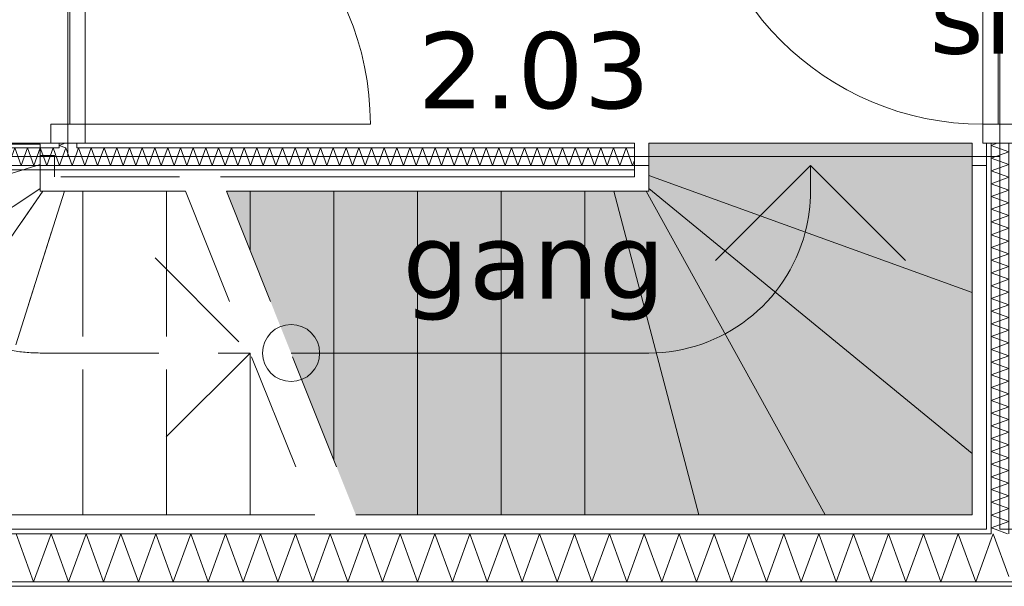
# Model space of a CAD drawing. Header units: millimetres. Extents: x -14925 to 266687, y -3550 to 35834.
# Tile 36 of 244: x -7237 to -4648, y 13525 to 15014. Entities that reach past the tile are written whole.
import ezdxf
from ezdxf.enums import TextEntityAlignment as Align

# ---------------------------------------------------------------- set-up
doc = ezdxf.new("R2010")
doc.units = ezdxf.units.MM
doc.header["$MEASUREMENT"] = 0
doc.linetypes.add('B0701', pattern=[468.239987, 311.999989, -156.239998])
for name, color, linetype in [('24 Trappen', 7, 'Continuous'), ('24 Trappen Afdek-arcering', 7, 'Continuous'), ('New_22 C Binnenwanden', 7, 'Continuous'), ('New_22 C Binnenwanden Deuren', 7, 'Continuous'), ('New_22 C Binnenwanden Doorsnede-arcering', 7, 'Continuous'), ('New_22 C Binnenwanden Laagscheidingslijnen', 7, 'Continuous'), ('New_Z Gebruiksopp', 7, 'Continuous'), ('New_Z Gebruiksopp Zone omranding', 7, 'Continuous'), ('New_Z Gebruiksopp Zone tekst', 7, 'Continuous')]:
    doc.layers.add(name, color=color, linetype=linetype)
doc.styles.add('GENERATED_STYLE_1', font='verdana.ttf')
doc.styles.add('GENERATED_STYLE_2', font='verdana.ttf')
pattern_1 = [(180, (0, 0), (0, 100), [])]
pattern_2 = [(0, (0, 0), (0, 100), [])]
pattern_3 = [(90, (0, 0), (-100, 0), [])]

# ---------------------------------------------------------------- blocks, each defined once
blk = doc.blocks.new('gang_2.03_35_3', base_point=(-5885, 15114))
at = {"layer": 'New_Z Gebruiksopp Zone tekst', "color": 2, "lineweight": 0}
for tag, style, p in [('DUMMY_941', 'GENERATED_STYLE_1', (-5885, 15051.9)), ('DUMMY_942', 'GENERATED_STYLE_2', (-5885, 14554.7))]:
    blk.add_attdef(tag, text='', height=200, dxfattribs=dict(at, style=style)).set_placement(p, align=Align.TOP_LEFT)
for tag, style, p in [('ROOM_NUMBER', 'GENERATED_STYLE_1', (-5885, 14981.1)), ('ROOM_NAME', 'GENERATED_STYLE_2', (-5885, 14480.4))]:
    blk.add_attdef(tag, text='', height=200, dxfattribs=dict(at, style=style)).set_placement(p, align=Align.TOP_CENTER)
blk = doc.blocks.new('slaapkamer_2.04_45_3', base_point=(-4042.5, 15750))
at = {"layer": 'New_Z Gebruiksopp Zone tekst', "color": 2, "lineweight": 0}
for tag, style, p in [('DUMMY_941', 'GENERATED_STYLE_1', (-4042.5, 15687.9)), ('DUMMY_942', 'GENERATED_STYLE_2', (-4042.5, 15190.7))]:
    blk.add_attdef(tag, text='', height=200, dxfattribs=dict(at, style=style)).set_placement(p, align=Align.TOP_LEFT)
for tag, style, p in [('ROOM_NUMBER', 'GENERATED_STYLE_1', (-4042.5, 15617.1)), ('ROOM_NAME', 'GENERATED_STYLE_2', (-4042.5, 15124.8))]:
    blk.add_attdef(tag, text='', height=200, dxfattribs=dict(at, style=style)).set_placement(p, align=Align.TOP_CENTER)
blk = doc.blocks.new('Stair_9_3')
at = {"layer": '24 Trappen Afdek-arcering', "linetype": 'Continuous', "lineweight": 0, "true_color": 0xffffff}
for points in [[(-5583, 14689), (-5583, 14631), (-5583, 14604.1), (-4733, 14297), (-4733, 14631), (-4733, 14689)], [(-4733, 14297), (-5583, 14604.1), (-5583, 14570.1), (-4733, 13873.8)], [(-6693.4, 14563), (-6631.1, 14407.3), (-6631.1, 14563)], [(-6411.1, 14563), (-6631.1, 14563), (-6631.1, 14407.3), (-6411.1, 13857.3)], [(-6191.1, 14563), (-6411.1, 14563), (-6411.1, 13857.3), (-6353.4, 13713), (-6191.1, 13713)], [(-5971.1, 14563), (-6191.1, 14563), (-6191.1, 13713), (-5971.1, 13713)], [(-5751.1, 14563), (-5971.1, 14563), (-5971.1, 13713), (-5751.1, 13713)], [(-5751.1, 14563), (-5751.1, 13713), (-5451.8, 13713), (-5674.8, 14563)], [(-5590.1, 14563), (-5674.8, 14563), (-5451.8, 13713), (-5119.4, 13713)], [(-4733, 13873.8), (-5583, 14570.1), (-5583, 14563), (-5590.1, 14563), (-5119.4, 13713), (-4733, 13713)]]:
    blk.add_hatch(color=7, dxfattribs=at).paths.add_polyline_path(points)
at = {"layer": '24 Trappen', "color": 9, "linetype": 'B0701', "lineweight": 0}
for p, q in [((-7183, 14687.1), (-8033, 14687.1)), ((-7183, 14633.1), (-7183, 14687.1)), ((-7183, 14657.1), (-7183, 14563)), ((-7145, 14657.1), (-7183, 14657.1)), ((-7145, 14601), (-7145, 14657.1)), ((-8033, 14373.4), (-7183, 14633.1)), ((-7183, 14633.1), (-8033, 14373.4)), ((-7183, 14570.1), (-7183, 14633.1)), ((-6816.3, 14601), (-7145, 14601)), ((-8033, 14007), (-7183, 14570.1)), ((-7183, 14570.1), (-8033, 14007)), ((-7766.3, 13713), (-7175.9, 14563)), ((-7175.9, 14563), (-7766.3, 13713)), ((-7389, 13713), (-7119, 14563)), ((-7119, 14563), (-7389, 13713)), ((-7183, 14563), (-7183, 14570.1)), ((-7183, 14563), (-6801.1, 14563)), ((-7175.9, 14563), (-7183, 14563)), ((-7119, 14563), (-7175.9, 14563)), ((-7071.1, 14563), (-7119, 14563)), ((-7071.1, 13713), (-7071.1, 14563)), ((-7071.1, 14563), (-7071.1, 13713)), ((-6851.1, 14563), (-7071.1, 14563)), ((-6851.1, 13713), (-6851.1, 14563)), ((-6851.1, 14563), (-6851.1, 13713)), ((-6801.1, 14563), (-6851.1, 14563)), ((-6801.1, 14563), (-6461.1, 13713)), ((-6693.4, 14563), (-6353.4, 13713)), ((-6881.1, 14388), (-6631.1, 14138)), ((-7183, 14138), (-6631.1, 14138)), ((-6631.1, 14138), (-6881.1, 13888)), ((-6631.1, 13713), (-6631.1, 14138)), ((-6631.1, 14138), (-6631.1, 13713)), ((-6461.1, 13713), (-8033, 13713)), ((-7389, 13713), (-7071.1, 13713)), ((-7071.1, 13713), (-6851.1, 13713)), ((-6851.1, 13713), (-6631.1, 13713)), ((-6631.1, 13713), (-6461.1, 13713)), ((-8071, 13675), (-6445.9, 13675))]:
    blk.add_line(p, q, dxfattribs=at)
at = {"layer": '24 Trappen', "color": 9, "linetype": 'Continuous', "lineweight": 0}
for p, q in [((-4733, 14689), (-5583, 14689)), ((-5583, 14689), (-5583, 14631)), ((-4733, 14631), (-4733, 14689)), ((-5583, 14631), (-5621, 14631)), ((-5621, 14631), (-5621, 14601)), ((-5583, 14563), (-5583, 14631)), ((-5583, 14631), (-5583, 14604.1)), ((-5408, 14381), (-5158, 14631)), ((-5158, 14563), (-5158, 14631)), ((-5158, 14631), (-4908, 14381)), ((-4695, 14631), (-4733, 14631)), ((-4733, 14631), (-4733, 13713)), ((-4733, 14297), (-4733, 14631)), ((-4695, 13675), (-4695, 14631)), ((-5621, 14601), (-6708.6, 14601)), ((-5583, 14604.1), (-5583, 14570.1)), ((-4733, 14297), (-5583, 14604.1)), ((-5583, 14604.1), (-4733, 14297)), ((-6693.4, 14563), (-5583, 14563)), ((-6631.1, 14563), (-6693.4, 14563)), ((-6631.1, 14407.3), (-6631.1, 14563)), ((-6631.1, 14563), (-6631.1, 14407.3)), ((-6411.1, 14563), (-6631.1, 14563)), ((-6411.1, 13857.3), (-6411.1, 14563)), ((-6411.1, 14563), (-6411.1, 13857.3)), ((-6191.1, 14563), (-6411.1, 14563)), ((-6191.1, 13713), (-6191.1, 14563)), ((-6191.1, 14563), (-6191.1, 13713)), ((-5971.1, 14563), (-6191.1, 14563)), ((-5971.1, 13713), (-5971.1, 14563)), ((-5971.1, 14563), (-5971.1, 13713)), ((-5751.1, 14563), (-5971.1, 14563)), ((-5751.1, 13713), (-5751.1, 14563)), ((-5674.8, 14563), (-5751.1, 14563)), ((-5751.1, 14563), (-5751.1, 13713)), ((-5451.8, 13713), (-5674.8, 14563)), ((-5674.8, 14563), (-5451.8, 13713)), ((-5590.1, 14563), (-5674.8, 14563)), ((-5119.4, 13713), (-5590.1, 14563)), ((-5583, 14563), (-5590.1, 14563)), ((-5590.1, 14563), (-5119.4, 13713)), ((-5583, 14570.1), (-5583, 14563)), ((-4733, 13873.8), (-5583, 14570.1)), ((-5583, 14570.1), (-4733, 13873.8)), ((-4733, 13873.8), (-4733, 14297)), ((-6523.4, 14138), (-5583, 14138)), ((-4733, 13713), (-4733, 13873.8)), ((-4733, 13713), (-6353.4, 13713)), ((-6353.4, 13713), (-6191.1, 13713)), ((-6191.1, 13713), (-5971.1, 13713)), ((-5971.1, 13713), (-5751.1, 13713)), ((-5751.1, 13713), (-5451.8, 13713)), ((-5451.8, 13713), (-5119.4, 13713)), ((-5119.4, 13713), (-4733, 13713)), ((-6338.2, 13675), (-4695, 13675))]:
    blk.add_line(p, q, dxfattribs=at)
for centre, radius, start, end in [((-5583, 14563), 425, 345.3544, 0), ((-5583, 14563), 425, 270, 345.3544), ((-6523.4, 14138), 75, 90, 270), ((-6523.4, 14138), 75, 270, 90)]:
    blk.add_arc(centre, radius, start, end, dxfattribs=at)
at = {"layer": '24 Trappen', "color": 9, "linetype": 'B0701', "lineweight": 0}
blk.add_arc((-7183, 14563), 425, 187.9125, 270, dxfattribs=at)
blk = doc.blocks.new('*X714')
at = {"layer": 'New_22 C Binnenwanden Doorsnede-arcering', "color": 7, "linetype": 'Continuous', "lineweight": 0}
for q in [(-4683, 13648.6), (-4637, 13551.1)]:
    blk.add_line((-4677.7, 13663), q, dxfattribs=at)
blk = doc.blocks.new('*X715')
at = {"layer": 'New_22 C Binnenwanden Doorsnede-arcering', "color": 7, "linetype": 'Continuous', "lineweight": 0}
for p, q in [((-7245.9, 13663), (-7200.1, 13537)), ((-7154.2, 13663), (-7200.1, 13537)), ((-7154.2, 13663), (-7108.3, 13537)), ((-7062.5, 13663), (-7108.3, 13537)), ((-7062.5, 13663), (-7016.6, 13537)), ((-6970.8, 13663), (-7016.6, 13537)), ((-6970.8, 13663), (-6924.9, 13537)), ((-6879, 13663), (-6924.9, 13537)), ((-6879, 13663), (-6833.2, 13537)), ((-6787.3, 13663), (-6833.2, 13537)), ((-6787.3, 13663), (-6741.5, 13537)), ((-6695.6, 13663), (-6741.5, 13537)), ((-6695.6, 13663), (-6649.7, 13537)), ((-6603.9, 13663), (-6649.7, 13537)), ((-6603.9, 13663), (-6558, 13537)), ((-6512.2, 13663), (-6558, 13537)), ((-6512.2, 13663), (-6466.3, 13537)), ((-6420.4, 13663), (-6466.3, 13537)), ((-6420.4, 13663), (-6374.6, 13537)), ((-6328.7, 13663), (-6374.6, 13537)), ((-6328.7, 13663), (-6282.9, 13537)), ((-6237, 13663), (-6282.9, 13537)), ((-6237, 13663), (-6191.1, 13537)), ((-6145.3, 13663), (-6191.1, 13537)), ((-6145.3, 13663), (-6099.4, 13537)), ((-6053.6, 13663), (-6099.4, 13537)), ((-6053.6, 13663), (-6007.7, 13537)), ((-5961.8, 13663), (-6007.7, 13537)), ((-5961.8, 13663), (-5916, 13537)), ((-5870.1, 13663), (-5916, 13537)), ((-5870.1, 13663), (-5824.3, 13537)), ((-5778.4, 13663), (-5824.3, 13537)), ((-5778.4, 13663), (-5732.5, 13537)), ((-5686.7, 13663), (-5732.5, 13537)), ((-5686.7, 13663), (-5640.8, 13537)), ((-5595, 13663), (-5640.8, 13537)), ((-5595, 13663), (-5549.1, 13537)), ((-5503.2, 13663), (-5549.1, 13537)), ((-5503.2, 13663), (-5457.4, 13537)), ((-5411.5, 13663), (-5457.4, 13537)), ((-5411.5, 13663), (-5365.6, 13537)), ((-5319.8, 13663), (-5365.6, 13537)), ((-5319.8, 13663), (-5273.9, 13537)), ((-5228.1, 13663), (-5273.9, 13537)), ((-5228.1, 13663), (-5182.2, 13537)), ((-5136.3, 13663), (-5182.2, 13537)), ((-5136.3, 13663), (-5090.5, 13537)), ((-5044.6, 13663), (-5090.5, 13537)), ((-5044.6, 13663), (-4998.8, 13537)), ((-4952.9, 13663), (-4998.8, 13537)), ((-4952.9, 13663), (-4907, 13537)), ((-4861.2, 13663), (-4907, 13537)), ((-4861.2, 13663), (-4815.3, 13537)), ((-4769.5, 13663), (-4815.3, 13537)), ((-4769.5, 13663), (-4723.6, 13537)), ((-4683, 13648.6), (-4723.6, 13537))]:
    blk.add_line(p, q, dxfattribs=at)
blk = doc.blocks.new('Wall_108_3', base_point=(-9375, 13675))
at = {"layer": 'New_22 C Binnenwanden Doorsnede-arcering', "linetype": 'Continuous', "lineweight": 0, "true_color": 0x000000}
h = blk.add_hatch(dxfattribs=at)
h.set_pattern_fill('325_Houtachtig_plaatmate_E2', color=18, style=0, pattern_type=2)
h.set_pattern_definition(pattern_1)
h.paths.add_polyline_path([(-8071, 13663), (-4695, 13663), (-4695, 13675), (-8071, 13675)])
h = blk.add_hatch(dxfattribs=at)
h.set_pattern_fill('325_Houtachtig_plaatmate_E2', color=18, style=0, pattern_type=2)
h.set_pattern_definition(pattern_1)
h.paths.add_polyline_path([(-4695, 13663), (-4683, 13663), (-4683, 13675), (-4695, 13675)])
h = blk.add_hatch(dxfattribs=at)
h.set_pattern_fill('325_Houtachtig_plaatmate_E2', color=18, style=0, pattern_type=2)
h.set_pattern_definition(pattern_1)
h.paths.add_polyline_path([(-9698, 13525), (-2602, 13525), (-2602, 13537), (-9698, 13537)])
at = {"layer": 'New_22 C Binnenwanden', "color": 1, "linetype": 'Continuous', "lineweight": 0, "flags": 128}
for points in [[(-4695, 13675), (-8071, 13675)], [(-9698, 13525), (-2602, 13525)]]:
    blk.add_lwpolyline(points, dxfattribs=at)
at = {"layer": 'New_22 C Binnenwanden Laagscheidingslijnen', "color": 1, "linetype": 'Continuous', "lineweight": 0}
for p, q in [((-4683, 13675), (-4683, 13663)), ((-4683, 13663), (-8083, 13663)), ((-2898, 13537), (-9402, 13537))]:
    blk.add_line(p, q, dxfattribs=at)
at = {"layer": 'New_22 C Binnenwanden', "color": 1, "lineweight": 0}
for name in ['*X715', '*X714']:
    blk.add_blockref(name, (0, 0), dxfattribs=at)
blk = doc.blocks.new('*X788')
at = {"layer": 'New_22 C Binnenwanden Doorsnede-arcering', "color": 7, "linetype": 'Continuous', "lineweight": 0}
for p in [(-7117.3, 14689), (-7115.7, 14677)]:
    blk.add_line(p, (-7133, 14683.3), dxfattribs=at)
blk = doc.blocks.new('D1 bl 26[25]_3')
at = {"layer": 'New_22 C Binnenwanden Deuren', "color": 7, "linetype": 'Continuous', "lineweight": 0}
for p, q in [((-7155, 15539), (-7155, 15489)), ((-7065, 15539), (-7155, 15539)), ((-7133, 15539), (-7145, 15539)), ((-7087, 15539), (-7133, 15539)), ((-7075, 15539), (-7087, 15539)), ((-7065, 15489), (-7065, 15539)), ((-7155, 15489), (-7065, 15489)), ((-7105, 14739), (-7105, 15489)), ((-7105, 15489), (-7065, 15489)), ((-7065, 15489), (-7065, 14739)), ((-7065, 14739), (-7155, 14739)), ((-7155, 14739), (-7155, 14689)), ((-7065, 14739), (-7105, 14739)), ((-7065, 14739), (-6315, 14739)), ((-7065, 14689), (-7065, 14739)), ((-7155, 14689), (-7065, 14689)), ((-7133, 14689), (-7145, 14689)), ((-7087, 14689), (-7133, 14689)), ((-7075, 14689), (-7087, 14689))]:
    blk.add_line(p, q, dxfattribs=at)
blk.add_arc((-7065, 14739), 750, 0, 90, dxfattribs=at)
blk = doc.blocks.new('Wall_119_3', base_point=(-7110, 17825))
at = {"layer": 'New_22 C Binnenwanden', "color": 1, "linetype": 'Continuous', "lineweight": 0}
for p, q in [((-7133, 14689), (-7145, 14689)), ((-7087, 14689), (-7133, 14689)), ((-7075, 14689), (-7087, 14689))]:
    blk.add_line(p, q, dxfattribs=at)
at = {"layer": 'New_22 C Binnenwanden Laagscheidingslijnen', "color": 1, "linetype": 'Continuous', "lineweight": 0}
for p, q in [((-7133, 14689), (-7133, 14677)), ((-7087, 14677), (-7087, 14689))]:
    blk.add_line(p, q, dxfattribs=at)
at = {"layer": 'New_22 C Binnenwanden', "color": 1, "lineweight": 0}
blk.add_blockref('*X788', (0, 0), dxfattribs=at)
at = {"layer": 'New_22 C Binnenwanden Deuren', "color": 7, "linetype": 'Continuous', "lineweight": 0}
blk.add_blockref('D1 bl 26[25]_3', (0, 0), dxfattribs=at)
blk = doc.blocks.new('*X876')
at = {"layer": 'New_22 C Binnenwanden Doorsnede-arcering', "color": 7, "linetype": 'Continuous', "lineweight": 0}
for p, q in [((-8129, 14652.8), (-8122.5, 14670.5)), ((-8103.4, 14631), (-8115.1, 14663.1)), ((-8103.4, 14631), (-8098, 14646))]:
    blk.add_line(p, q, dxfattribs=at)
blk = doc.blocks.new('*X877')
at = {"layer": 'New_22 C Binnenwanden Doorsnede-arcering', "color": 7, "linetype": 'Continuous', "lineweight": 0}
for p, q in [((-8122.5, 14670.5), (-8120.2, 14677)), ((-8115.1, 14663.1), (-8120.2, 14677)), ((-8098, 14646), (-8086.7, 14677)), ((-8083, 14666.9), (-8086.7, 14677))]:
    blk.add_line(p, q, dxfattribs=at)
blk = doc.blocks.new('*X878')
at = {"layer": 'New_22 C Binnenwanden Doorsnede-arcering', "color": 7, "linetype": 'Continuous', "lineweight": 0}
for p, q in [((-8069.9, 14631), (-8053.2, 14677)), ((-8036.5, 14631), (-8053.2, 14677)), ((-8036.5, 14631), (-8019.7, 14677)), ((-8003, 14631), (-8019.7, 14677)), ((-8003, 14631), (-7986.2, 14677)), ((-7969.5, 14631), (-7986.2, 14677)), ((-7969.5, 14631), (-7952.7, 14677)), ((-7936, 14631), (-7952.7, 14677)), ((-7936, 14631), (-7919.3, 14677)), ((-7902.5, 14631), (-7919.3, 14677)), ((-7902.5, 14631), (-7885.8, 14677)), ((-7869, 14631), (-7885.8, 14677)), ((-7869, 14631), (-7852.3, 14677)), ((-7835.6, 14631), (-7852.3, 14677)), ((-7835.6, 14631), (-7818.8, 14677)), ((-7802.1, 14631), (-7818.8, 14677)), ((-7802.1, 14631), (-7785.3, 14677)), ((-7768.6, 14631), (-7785.3, 14677)), ((-7768.6, 14631), (-7751.8, 14677)), ((-7735.1, 14631), (-7751.8, 14677)), ((-7735.1, 14631), (-7718.4, 14677)), ((-7701.6, 14631), (-7718.4, 14677)), ((-7701.6, 14631), (-7684.9, 14677)), ((-7668.1, 14631), (-7684.9, 14677)), ((-7668.1, 14631), (-7651.4, 14677)), ((-7634.6, 14631), (-7651.4, 14677)), ((-7634.6, 14631), (-7617.9, 14677)), ((-7601.2, 14631), (-7617.9, 14677)), ((-7601.2, 14631), (-7584.4, 14677)), ((-7567.7, 14631), (-7584.4, 14677)), ((-7567.7, 14631), (-7550.9, 14677)), ((-7534.2, 14631), (-7550.9, 14677)), ((-7534.2, 14631), (-7517.4, 14677)), ((-7500.7, 14631), (-7517.4, 14677)), ((-7500.7, 14631), (-7484, 14677)), ((-7467.2, 14631), (-7484, 14677)), ((-7467.2, 14631), (-7450.5, 14677)), ((-7433.7, 14631), (-7450.5, 14677)), ((-7433.7, 14631), (-7417, 14677)), ((-7400.2, 14631), (-7417, 14677)), ((-7400.2, 14631), (-7383.5, 14677)), ((-7366.8, 14631), (-7383.5, 14677)), ((-7366.8, 14631), (-7350, 14677)), ((-7333.3, 14631), (-7350, 14677)), ((-7333.3, 14631), (-7316.5, 14677)), ((-7299.8, 14631), (-7316.5, 14677)), ((-7299.8, 14631), (-7283, 14677)), ((-7266.3, 14631), (-7283, 14677)), ((-7266.3, 14631), (-7249.6, 14677)), ((-7232.8, 14631), (-7249.6, 14677)), ((-7232.8, 14631), (-7216.1, 14677)), ((-7199.3, 14631), (-7216.1, 14677)), ((-7199.3, 14631), (-7182.6, 14677)), ((-7165.8, 14631), (-7182.6, 14677)), ((-7165.8, 14631), (-7149.1, 14677)), ((-7133, 14632.8), (-7149.1, 14677)), ((-8069.9, 14631), (-8083, 14666.9))]:
    blk.add_line(p, q, dxfattribs=at)
blk = doc.blocks.new('*X879')
at = {"layer": 'New_22 C Binnenwanden Doorsnede-arcering', "color": 7, "linetype": 'Continuous', "lineweight": 0}
for p, q in [((-7132.4, 14631), (-7115.6, 14677)), ((-7098.9, 14631), (-7115.6, 14677)), ((-7098.9, 14631), (-7087, 14663.6)), ((-7132.4, 14631), (-7133, 14632.8))]:
    blk.add_line(p, q, dxfattribs=at)
blk = doc.blocks.new('*X880')
at = {"layer": 'New_22 C Binnenwanden Doorsnede-arcering', "color": 7, "linetype": 'Continuous', "lineweight": 0}
for p, q in [((-7087, 14663.6), (-7082.1, 14677)), ((-7065.4, 14631), (-7082.1, 14677)), ((-7065.4, 14631), (-7048.6, 14677)), ((-7031.9, 14631), (-7048.6, 14677)), ((-7031.9, 14631), (-7015.2, 14677)), ((-6998.4, 14631), (-7015.2, 14677)), ((-6998.4, 14631), (-6981.7, 14677)), ((-6964.9, 14631), (-6981.7, 14677)), ((-6964.9, 14631), (-6948.2, 14677)), ((-6931.4, 14631), (-6948.2, 14677)), ((-6931.4, 14631), (-6914.7, 14677)), ((-6898, 14631), (-6914.7, 14677)), ((-6898, 14631), (-6881.2, 14677)), ((-6864.5, 14631), (-6881.2, 14677)), ((-6864.5, 14631), (-6847.7, 14677)), ((-6831, 14631), (-6847.7, 14677)), ((-6831, 14631), (-6814.3, 14677)), ((-6797.5, 14631), (-6814.3, 14677)), ((-6797.5, 14631), (-6780.8, 14677)), ((-6764, 14631), (-6780.8, 14677)), ((-6764, 14631), (-6747.3, 14677)), ((-6730.5, 14631), (-6747.3, 14677)), ((-6730.5, 14631), (-6713.8, 14677)), ((-6697.1, 14631), (-6713.8, 14677)), ((-6697.1, 14631), (-6680.3, 14677)), ((-6663.6, 14631), (-6680.3, 14677)), ((-6663.6, 14631), (-6646.8, 14677)), ((-6630.1, 14631), (-6646.8, 14677)), ((-6630.1, 14631), (-6613.3, 14677)), ((-6596.6, 14631), (-6613.3, 14677)), ((-6596.6, 14631), (-6579.9, 14677)), ((-6563.1, 14631), (-6579.9, 14677)), ((-6563.1, 14631), (-6546.4, 14677)), ((-6529.6, 14631), (-6546.4, 14677)), ((-6529.6, 14631), (-6512.9, 14677)), ((-6496.1, 14631), (-6512.9, 14677)), ((-6496.1, 14631), (-6479.4, 14677)), ((-6462.7, 14631), (-6479.4, 14677)), ((-6462.7, 14631), (-6445.9, 14677)), ((-6429.2, 14631), (-6445.9, 14677)), ((-6429.2, 14631), (-6412.4, 14677)), ((-6395.7, 14631), (-6412.4, 14677)), ((-6395.7, 14631), (-6378.9, 14677)), ((-6362.2, 14631), (-6378.9, 14677)), ((-6362.2, 14631), (-6345.5, 14677)), ((-6328.7, 14631), (-6345.5, 14677)), ((-6328.7, 14631), (-6312, 14677)), ((-6295.2, 14631), (-6312, 14677)), ((-6295.2, 14631), (-6278.5, 14677)), ((-6261.7, 14631), (-6278.5, 14677)), ((-6261.7, 14631), (-6245, 14677)), ((-6228.3, 14631), (-6245, 14677)), ((-6228.3, 14631), (-6211.5, 14677)), ((-6194.8, 14631), (-6211.5, 14677)), ((-6194.8, 14631), (-6178, 14677)), ((-6161.3, 14631), (-6178, 14677)), ((-6161.3, 14631), (-6144.5, 14677)), ((-6127.8, 14631), (-6144.5, 14677)), ((-6127.8, 14631), (-6111.1, 14677)), ((-6094.3, 14631), (-6111.1, 14677)), ((-6094.3, 14631), (-6077.6, 14677)), ((-6060.8, 14631), (-6077.6, 14677)), ((-6060.8, 14631), (-6044.1, 14677)), ((-6027.3, 14631), (-6044.1, 14677)), ((-6027.3, 14631), (-6010.6, 14677)), ((-5993.9, 14631), (-6010.6, 14677)), ((-5993.9, 14631), (-5977.1, 14677)), ((-5960.4, 14631), (-5977.1, 14677)), ((-5960.4, 14631), (-5943.6, 14677)), ((-5926.9, 14631), (-5943.6, 14677)), ((-5926.9, 14631), (-5910.1, 14677)), ((-5893.4, 14631), (-5910.1, 14677)), ((-5893.4, 14631), (-5876.7, 14677)), ((-5859.9, 14631), (-5876.7, 14677)), ((-5859.9, 14631), (-5843.2, 14677)), ((-5826.4, 14631), (-5843.2, 14677)), ((-5826.4, 14631), (-5809.7, 14677)), ((-5793, 14631), (-5809.7, 14677)), ((-5793, 14631), (-5776.2, 14677)), ((-5759.5, 14631), (-5776.2, 14677)), ((-5759.5, 14631), (-5742.7, 14677)), ((-5726, 14631), (-5742.7, 14677)), ((-5726, 14631), (-5709.2, 14677)), ((-5692.5, 14631), (-5709.2, 14677)), ((-5692.5, 14631), (-5675.8, 14677)), ((-5659, 14631), (-5675.8, 14677)), ((-5659, 14631), (-5642.3, 14677)), ((-5625.5, 14631), (-5642.3, 14677)), ((-5625.5, 14631), (-5621, 14643.4))]:
    blk.add_line(p, q, dxfattribs=at)
blk = doc.blocks.new('Wall_131_3', base_point=(-5621, 14654))
at = {"layer": 'New_22 C Binnenwanden Doorsnede-arcering', "linetype": 'Continuous', "lineweight": 0, "true_color": 0x000000}
h = blk.add_hatch(dxfattribs=at)
h.set_pattern_fill('325_Houtachtig_plaatmate_E2', color=18, style=0, pattern_type=2)
h.set_pattern_definition(pattern_2)
h.paths.add_polyline_path([(-8141, 14677), (-8129, 14677), (-8141, 14689)])
h = blk.add_hatch(dxfattribs=at)
h.set_pattern_fill('325_Houtachtig_plaatmate_E2', color=18, style=0, pattern_type=2)
h.set_pattern_definition(pattern_2)
h.paths.add_polyline_path([(-8141, 14689), (-8129, 14677), (-8129, 14689)])
h = blk.add_hatch(dxfattribs=at)
h.set_pattern_fill('325_Houtachtig_plaatmate_E2', color=18, style=0, pattern_type=2)
h.set_pattern_definition(pattern_2)
h.paths.add_polyline_path([(-7145, 14689), (-8129, 14689), (-8129, 14677), (-7145, 14677)])
h = blk.add_hatch(dxfattribs=at)
h.set_pattern_fill('325_Houtachtig_plaatmate_E2', color=18, style=0, pattern_type=2)
h.set_pattern_definition(pattern_2)
h.paths.add_polyline_path([(-7133, 14689), (-7145, 14689), (-7145, 14677), (-7133, 14677)])
h = blk.add_hatch(dxfattribs=at)
h.set_pattern_fill('325_Houtachtig_plaatmate_E2', color=18, style=0, pattern_type=2)
h.set_pattern_definition(pattern_2)
h.paths.add_polyline_path([(-7075, 14689), (-7087, 14689), (-7087, 14677), (-7075, 14677)])
h = blk.add_hatch(dxfattribs=at)
h.set_pattern_fill('325_Houtachtig_plaatmate_E2', color=18, style=0, pattern_type=2)
h.set_pattern_definition(pattern_2)
h.paths.add_polyline_path([(-7075, 14677), (-5621, 14677), (-5621, 14689), (-7075, 14689)])
h = blk.add_hatch(dxfattribs=at)
h.set_pattern_fill('325_Houtachtig_plaatmate_E2', color=18, style=0, pattern_type=2)
h.set_pattern_definition(pattern_2)
h.paths.add_polyline_path([(-8083, 14619), (-8071, 14619), (-8083, 14631)])
h = blk.add_hatch(dxfattribs=at)
h.set_pattern_fill('325_Houtachtig_plaatmate_E2', color=18, style=0, pattern_type=2)
h.set_pattern_definition(pattern_2)
h.paths.add_polyline_path([(-8083, 14631), (-8071, 14619), (-8071, 14631)])
h = blk.add_hatch(dxfattribs=at)
h.set_pattern_fill('325_Houtachtig_plaatmate_E2', color=18, style=0, pattern_type=2)
h.set_pattern_definition(pattern_2)
h.paths.add_polyline_path([(-8071, 14619), (-5621, 14619), (-5621, 14631), (-8071, 14631)])
at = {"layer": 'New_22 C Binnenwanden', "color": 1, "linetype": 'Continuous', "lineweight": 0, "flags": 128}
for points in [[(-8141, 14689), (-8141, 14677)], [(-7145, 14689), (-8141, 14689)], [(-5621, 14689), (-7075, 14689)], [(-5621, 14677), (-5621, 14689)], [(-5621, 14631), (-5621, 14677)], [(-5621, 14619), (-5621, 14631)], [(-8071, 14619), (-5621, 14619)]]:
    blk.add_lwpolyline(points, dxfattribs=at)
at = {"layer": 'New_22 C Binnenwanden Laagscheidingslijnen', "color": 1, "linetype": 'Continuous', "lineweight": 0}
for p, q in [((-8129, 14677), (-8129, 14631)), ((-8129, 14677), (-7145, 14677)), ((-7145, 14677), (-7133, 14677)), ((-7133, 14689), (-7133, 14677)), ((-7087, 14677), (-7087, 14689)), ((-7087, 14677), (-7075, 14677)), ((-7075, 14677), (-5621, 14677)), ((-8083, 14631), (-8083, 14619)), ((-8083, 14631), (-7133, 14631)), ((-7133, 14631), (-7087, 14631)), ((-7087, 14631), (-5621, 14631))]:
    blk.add_line(p, q, dxfattribs=at)
at = {"layer": 'New_22 C Binnenwanden', "color": 1, "lineweight": 0}
for name in ['*X877', '*X878', '*X879', '*X880', '*X876']:
    blk.add_blockref(name, (0, 0), dxfattribs=at)
blk = doc.blocks.new('*X882')
at = {"layer": 'New_22 C Binnenwanden Doorsnede-arcering', "color": 7, "linetype": 'Continuous', "lineweight": 0}
blk.add_line((-4639.8, 13663), (-4672.8, 13675), dxfattribs=at)
blk = doc.blocks.new('*X883')
at = {"layer": 'New_22 C Binnenwanden Doorsnede-arcering', "color": 7, "linetype": 'Continuous', "lineweight": 0}
blk.add_line((-4642.1, 15539), (-4675, 15551), dxfattribs=at)
blk = doc.blocks.new('*X884')
at = {"layer": 'New_22 C Binnenwanden Doorsnede-arcering', "color": 7, "linetype": 'Continuous', "lineweight": 0}
for p, q in [((-4667.3, 14689), (-4683, 14683.3)), ((-4637, 14666.5), (-4683, 14683.3)), ((-4637, 14666.5), (-4683, 14649.8)), ((-4637, 14633.1), (-4683, 14649.8)), ((-4637, 14633.1), (-4683, 14616.3)), ((-4637, 14599.6), (-4683, 14616.3)), ((-4637, 14599.6), (-4683, 14582.8)), ((-4637, 14566.1), (-4683, 14582.8)), ((-4637, 14566.1), (-4683, 14549.3)), ((-4637, 14532.6), (-4683, 14549.3)), ((-4637, 14532.6), (-4683, 14515.9)), ((-4637, 14499.1), (-4683, 14515.9)), ((-4637, 14499.1), (-4683, 14482.4)), ((-4637, 14465.6), (-4683, 14482.4)), ((-4637, 14465.6), (-4683, 14448.9)), ((-4637, 14432.1), (-4683, 14448.9)), ((-4637, 14432.1), (-4683, 14415.4)), ((-4637, 14398.7), (-4683, 14415.4)), ((-4637, 14398.7), (-4683, 14381.9)), ((-4637, 14365.2), (-4683, 14381.9)), ((-4637, 14365.2), (-4683, 14348.4)), ((-4637, 14331.7), (-4683, 14348.4)), ((-4637, 14331.7), (-4683, 14314.9)), ((-4637, 14298.2), (-4683, 14314.9)), ((-4637, 14298.2), (-4683, 14281.5)), ((-4637, 14264.7), (-4683, 14281.5)), ((-4637, 14264.7), (-4683, 14248)), ((-4637, 14231.2), (-4683, 14248)), ((-4637, 14231.2), (-4683, 14214.5)), ((-4637, 14197.8), (-4683, 14214.5)), ((-4637, 14197.8), (-4683, 14181)), ((-4637, 14164.3), (-4683, 14181)), ((-4637, 14164.3), (-4683, 14147.5)), ((-4637, 14130.8), (-4683, 14147.5)), ((-4637, 14130.8), (-4683, 14114)), ((-4637, 14097.3), (-4683, 14114)), ((-4637, 14097.3), (-4683, 14080.6)), ((-4637, 14063.8), (-4683, 14080.6)), ((-4637, 14063.8), (-4683, 14047.1)), ((-4637, 14030.3), (-4683, 14047.1)), ((-4637, 14030.3), (-4683, 14013.6)), ((-4637, 13996.8), (-4683, 14013.6)), ((-4637, 13996.8), (-4683, 13980.1)), ((-4637, 13963.4), (-4683, 13980.1)), ((-4637, 13963.4), (-4683, 13946.6)), ((-4637, 13929.9), (-4683, 13946.6)), ((-4637, 13929.9), (-4683, 13913.1)), ((-4637, 13896.4), (-4683, 13913.1)), ((-4637, 13896.4), (-4683, 13879.6)), ((-4637, 13862.9), (-4683, 13879.6)), ((-4637, 13862.9), (-4683, 13846.2)), ((-4637, 13829.4), (-4683, 13846.2)), ((-4637, 13829.4), (-4683, 13812.7)), ((-4637, 13795.9), (-4683, 13812.7)), ((-4637, 13795.9), (-4683, 13779.2)), ((-4637, 13762.4), (-4683, 13779.2)), ((-4637, 13762.4), (-4683, 13745.7)), ((-4637, 13729), (-4683, 13745.7)), ((-4637, 13729), (-4683, 13712.2)), ((-4637, 13695.5), (-4683, 13712.2)), ((-4637, 13695.5), (-4683, 13678.7)), ((-4672.8, 13675), (-4683, 13678.7))]:
    blk.add_line(p, q, dxfattribs=at)
blk = doc.blocks.new('D1 bl 26[33]_3')
at = {"layer": 'New_22 C Binnenwanden Deuren', "color": 7, "linetype": 'Continuous', "lineweight": 0}
for p, q in [((-4705, 15539), (-4705, 15489)), ((-4615, 15539), (-4705, 15539)), ((-4695, 15539), (-4683, 15539)), ((-4683, 15539), (-4637, 15539)), ((-4637, 15539), (-4625, 15539)), ((-4615, 15489), (-4615, 15539)), ((-4705, 15489), (-5455, 15489)), ((-4705, 15489), (-4615, 15489)), ((-4705, 14739), (-4705, 15489)), ((-4705, 15489), (-4665, 15489)), ((-4665, 15489), (-4665, 14739)), ((-4615, 14739), (-4705, 14739)), ((-4705, 14739), (-4705, 14689)), ((-4665, 14739), (-4705, 14739)), ((-4615, 14689), (-4615, 14739)), ((-4705, 14689), (-4615, 14689)), ((-4695, 14689), (-4683, 14689)), ((-4683, 14689), (-4637, 14689)), ((-4637, 14689), (-4625, 14689))]:
    blk.add_line(p, q, dxfattribs=at)
blk.add_arc((-4705, 15489), 750, 180, 270, dxfattribs=at)
blk = doc.blocks.new('Wall_132_3', base_point=(-4660, 15574))
at = {"layer": 'New_22 C Binnenwanden Doorsnede-arcering', "linetype": 'Continuous', "lineweight": 0, "true_color": 0x000000}
h = blk.add_hatch(dxfattribs=at)
h.set_pattern_fill('325_Houtachtig_plaatmate_E2', color=18, style=0, pattern_type=2)
h.set_pattern_definition(pattern_3)
h.paths.add_polyline_path([(-4625, 15597), (-4637, 15597), (-4637, 15539), (-4625, 15539)])
h = blk.add_hatch(dxfattribs=at)
h.set_pattern_fill('325_Houtachtig_plaatmate_E2', color=18, style=0, pattern_type=2)
h.set_pattern_definition(pattern_3)
h.paths.add_polyline_path([(-4695, 13675), (-4683, 13675), (-4683, 14689), (-4695, 14689)])
h = blk.add_hatch(dxfattribs=at)
h.set_pattern_fill('325_Houtachtig_plaatmate_E2', color=18, style=0, pattern_type=2)
h.set_pattern_definition(pattern_3)
h.paths.add_polyline_path([(-4637, 13675), (-4625, 13675), (-4625, 14689), (-4637, 14689)])
at = {"layer": 'New_22 C Binnenwanden', "color": 1, "linetype": 'Continuous', "lineweight": 0}
for p, q in [((-4695, 15539), (-4683, 15539)), ((-4683, 15539), (-4637, 15539)), ((-4637, 15539), (-4625, 15539)), ((-4695, 14689), (-4683, 14689)), ((-4683, 14689), (-4637, 14689)), ((-4637, 14689), (-4625, 14689))]:
    blk.add_line(p, q, dxfattribs=at)
at = {"layer": 'New_22 C Binnenwanden', "color": 1, "linetype": 'Continuous', "lineweight": 0, "flags": 128}
for points in [[(-4625, 15539), (-4625, 15597)], [(-4695, 14689), (-4695, 13675)], [(-4625, 13675), (-4625, 14689)]]:
    blk.add_lwpolyline(points, dxfattribs=at)
at = {"layer": 'New_22 C Binnenwanden Laagscheidingslijnen', "color": 1, "linetype": 'Continuous', "lineweight": 0}
for p, q in [((-4637, 15551), (-4637, 15597)), ((-4683, 15539), (-4683, 15551)), ((-4637, 15539), (-4637, 15551)), ((-4683, 13675), (-4683, 14689)), ((-4637, 13675), (-4637, 14689)), ((-4683, 13675), (-4683, 13663)), ((-4637, 13663), (-4637, 13675))]:
    blk.add_line(p, q, dxfattribs=at)
at = {"layer": 'New_22 C Binnenwanden', "color": 1, "lineweight": 0}
for name in ['*X883', '*X884', '*X882']:
    blk.add_blockref(name, (0, 0), dxfattribs=at)
at = {"layer": 'New_22 C Binnenwanden Deuren', "color": 7, "linetype": 'Continuous', "lineweight": 0}
blk.add_blockref('D1 bl 26[33]_3', (0, 0), dxfattribs=at)

msp = doc.modelspace()

# ---------------------------------------------------------------- linework, layer by layer
at = {"layer": 'New_Z Gebruiksopp Zone omranding', "color": 254, "linetype": 'Continuous', "lineweight": 0, "true_color": 0xe4e3c5, "flags": 128}
for points in [[(-7110, 17825), (-9375, 17825), (-9375, 13675), (-8106, 13675), (-8106, 14654), (-7110, 14654)], [(-2925, 17825), (-5260, 17825), (-5260, 15574), (-4660, 15574), (-4660, 13675), (-2925, 13675), (-2925, 17405)]]:
    msp.add_lwpolyline(points, close=True, dxfattribs=at)
at = {"layer": 'New_Z Gebruiksopp Zone omranding', "color": 254, "linetype": 'Continuous', "lineweight": 0, "true_color": 0xd1c2fc, "flags": 128}
msp.add_lwpolyline([(-4660, 15574), (-7110, 15574), (-7110, 14654), (-4660, 14654)], close=True, dxfattribs=at)

# ---------------------------------------------------------------- block references
at = {"layer": '24 Trappen', "color": 253, "linetype": 'Continuous', "lineweight": 0, "true_color": 0x99a3a6}
msp.add_blockref('Stair_9_3', (0, 0), dxfattribs=at)
at = {"layer": 'New_22 C Binnenwanden', "color": 1, "lineweight": 0}
for name, p in [('Wall_119_3', (-7110, 17825)), ('Wall_132_3', (-4660, 15574)), ('Wall_131_3', (-5621, 14654)), ('Wall_108_3', (-9375, 13675))]:
    msp.add_blockref(name, p, dxfattribs=at)
at = {"layer": 'New_Z Gebruiksopp', "color": 2, "linetype": 'Continuous', "lineweight": 0}
for name, p, values in [('slaapkamer_2.04_45_3', (-4042.5, 15750), {'ROOM_NAME': 'slaapkamer', 'ROOM_NUMBER': '2.04'}), ('gang_2.03_35_3', (-5885, 15114), {'ROOM_NAME': 'gang', 'ROOM_NUMBER': '2.03'})]:
    msp.add_blockref(name, p, dxfattribs=at).add_auto_attribs(values)

doc.saveas('drawing.dxf')
